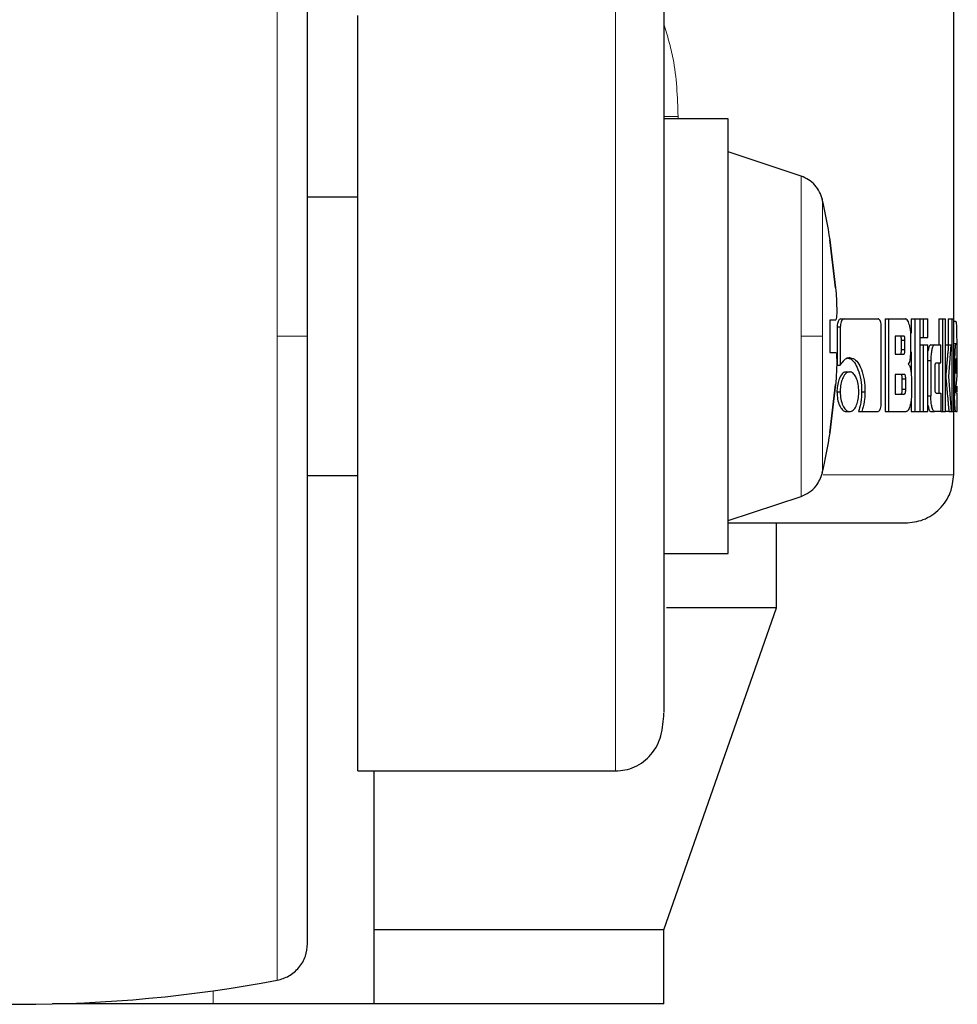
# Model space of a CAD drawing. Header units: millimetres. Extents: x 27 to 261, y 60 to 147.
# Tile 70 of 75: x 259.3 to 260.31, y 60.49 to 61.56. Entities that reach past the tile are written whole.
import ezdxf

# ---------------------------------------------------------------- set-up
doc = ezdxf.new("R2010")
doc.units = ezdxf.units.MM
doc.linetypes.add('PHANTOM', pattern=[12.7, 6.35, -1.27, 1.27, -1.27, 1.27, -1.27])

msp = doc.modelspace()

# ---------------------------------------------------------------- linework, layer by layer
at = {"color": 7, "linetype": 'Continuous', "lineweight": 25}
for p, q in [((260.311, 61.2067), (260.311, 62.4534)), ((259.669, 60.7462), (259.669, 61.5604)), ((260.0681, 61.4489), (259.9987, 61.4489)), ((260.0681, 61.2146), (260.0681, 61.4489)), ((260.1466, 61.3872), (260.0681, 61.4134)), ((259.669, 61.3646), (259.6147, 61.3646)), ((260.1776, 61.3187), (260.1778, 61.3187)), ((260.1776, 61.3187), (260.1838, 61.2667)), ((260.1838, 61.2667), (260.1776, 61.3187)), ((260.1838, 61.232), (260.1776, 61.232)), ((260.1776, 61.232), (260.1776, 61.1973)), ((260.1838, 61.232), (260.1776, 61.232)), ((260.1894, 61.2334), (260.1929, 61.2334)), ((260.1929, 61.2334), (260.2295, 61.2334)), ((260.237, 61.2334), (260.237, 61.1334)), ((260.237, 61.2334), (260.2407, 61.2334)), ((260.2407, 61.2334), (260.2407, 61.1334)), ((260.2407, 61.2334), (260.2589, 61.2334)), ((260.2652, 61.2334), (260.2652, 61.2179)), ((260.2652, 61.2334), (260.269, 61.2334)), ((260.269, 61.2334), (260.269, 61.1334)), ((260.269, 61.2334), (260.2748, 61.2334)), ((260.2748, 61.1334), (260.2748, 61.2334)), ((260.2748, 61.2334), (260.2782, 61.2334)), ((260.2782, 61.2334), (260.2782, 61.2134)), ((260.2782, 61.2334), (260.2833, 61.2334)), ((260.2833, 61.2134), (260.2833, 61.2334)), ((260.2949, 61.2334), (260.2949, 61.2054)), ((260.2949, 61.2334), (260.2989, 61.2334)), ((260.2989, 61.2334), (260.2989, 61.1334)), ((260.2989, 61.2334), (260.3022, 61.2334)), ((260.3022, 61.1334), (260.3022, 61.2334)), ((260.305, 61.2334), (260.305, 61.2053)), ((260.305, 61.2334), (260.309, 61.2334)), ((260.309, 61.2334), (260.309, 61.1334)), ((260.309, 61.2334), (260.311, 61.2334)), ((260.311, 61.1334), (260.311, 61.2334)), ((260.1853, 61.2249), (260.1853, 61.1836)), ((260.1853, 61.2249), (260.1888, 61.2249)), ((260.1888, 61.2249), (260.1888, 61.1836)), ((260.2329, 61.1421), (260.2329, 61.2249)), ((260.311, 61.231), (260.3129, 61.231)), ((260.0681, 60.9804), (260.0681, 61.2146)), ((260.2569, 61.2149), (260.248, 61.2149)), ((260.248, 61.2149), (260.248, 61.1952)), ((260.2649, 61.2029), (260.2649, 61.2149)), ((260.2748, 61.2134), (260.2782, 61.2134)), ((260.2782, 61.2134), (260.2833, 61.2134)), ((260.2548, 61.2002), (260.2548, 61.2099)), ((260.2585, 61.2099), (260.2548, 61.2099)), ((260.2548, 61.2002), (260.2585, 61.2002)), ((260.2585, 61.2002), (260.2585, 61.2099)), ((260.2748, 61.2053), (260.2782, 61.2053)), ((260.2782, 61.2053), (260.2833, 61.2053)), ((260.2782, 61.2053), (260.2782, 61.1334)), ((260.2833, 61.1334), (260.2833, 61.2053)), ((260.2864, 61.2054), (260.2903, 61.2054)), ((260.2903, 61.2054), (260.297, 61.2054)), ((260.297, 61.1859), (260.297, 61.2054)), ((260.3022, 61.2053), (260.3053, 61.2053)), ((260.3053, 61.2053), (260.3081, 61.2053)), ((260.3056, 61.1711), (260.3081, 61.2053)), ((260.311, 61.2067), (260.3132, 61.2067)), ((260.3132, 61.2067), (260.3145, 61.2067)), ((260.3142, 61.2069), (260.3142, 61.2067)), ((260.1776, 61.1973), (260.1838, 61.1973)), ((260.248, 61.1952), (260.2569, 61.1952)), ((260.2652, 61.198), (260.2652, 61.1733)), ((260.311, 61.1893), (260.312, 61.1893)), ((260.312, 61.1893), (260.312, 61.1506)), ((260.3143, 61.1904), (260.3136, 61.1904)), ((260.3149, 61.1719), (260.3149, 61.1893)), ((260.1853, 61.1836), (260.1888, 61.1836)), ((260.2833, 61.1884), (260.2864, 61.1884)), ((260.2864, 61.1884), (260.2864, 61.1504)), ((260.2909, 61.1584), (260.2909, 61.1809)), ((260.292, 61.1859), (260.297, 61.1859)), ((260.2949, 61.1859), (260.2949, 61.1534)), ((260.3133, 61.1854), (260.3133, 61.1746)), ((260.3145, 61.1852), (260.3133, 61.1852)), ((260.3133, 61.1746), (260.3145, 61.1835)), ((260.3145, 61.1835), (260.3133, 61.1835)), ((260.3145, 61.1835), (260.3145, 61.1852)), ((260.1954, 61.1763), (260.1989, 61.1763)), ((260.2577, 61.1735), (260.248, 61.1735)), ((260.248, 61.1735), (260.248, 61.1523)), ((260.2556, 61.1574), (260.2556, 61.1685)), ((260.2594, 61.1685), (260.2556, 61.1685)), ((260.2594, 61.1574), (260.2594, 61.1685)), ((260.3022, 61.1711), (260.3025, 61.1711)), ((260.3086, 61.1334), (260.3056, 61.1711)), ((260.3133, 61.1565), (260.3149, 61.1719)), ((260.1838, 61.1626), (260.1776, 61.1105)), ((260.1776, 61.1105), (260.1838, 61.1626)), ((260.2594, 61.1574), (260.2556, 61.1574)), ((260.2655, 61.166), (260.2655, 61.1518)), ((260.3142, 61.161), (260.3142, 61.1546)), ((260.1852, 61.1548), (260.1887, 61.1548)), ((260.2118, 61.1549), (260.2154, 61.1549)), ((260.248, 61.1523), (260.2577, 61.1523)), ((260.2833, 61.1504), (260.2864, 61.1504)), ((260.292, 61.1534), (260.297, 61.1534)), ((260.297, 61.1534), (260.297, 61.1334)), ((260.311, 61.1506), (260.312, 61.1506)), ((260.3135, 61.1537), (260.3149, 61.1537)), ((260.3149, 61.1334), (260.3149, 61.1537)), ((260.2652, 61.1458), (260.2652, 61.1334)), ((260.1954, 61.1334), (260.1989, 61.1334)), ((260.2084, 61.1336), (260.212, 61.1336)), ((260.212, 61.1336), (260.2295, 61.1336)), ((260.237, 61.1334), (260.2407, 61.1334)), ((260.2407, 61.1334), (260.2596, 61.1334)), ((260.2652, 61.1334), (260.269, 61.1334)), ((260.269, 61.1334), (260.2748, 61.1334)), ((260.2748, 61.1334), (260.2782, 61.1334)), ((260.2782, 61.1334), (260.2833, 61.1334)), ((260.2864, 61.1334), (260.2903, 61.1334)), ((260.297, 61.1334), (260.2903, 61.1334)), ((260.297, 61.1334), (260.2989, 61.1334)), ((260.2989, 61.1334), (260.3022, 61.1334)), ((260.3058, 61.1334), (260.3022, 61.1334)), ((260.3058, 61.1334), (260.3086, 61.1334)), ((260.3086, 61.1334), (260.309, 61.1334)), ((260.309, 61.1334), (260.311, 61.1334)), ((260.311, 61.0654), (260.311, 61.1334)), ((260.3132, 61.1334), (260.311, 61.1334)), ((260.3132, 61.1334), (260.3149, 61.1334)), ((260.1778, 61.1105), (260.1776, 61.1105)), ((259.6147, 61.0646), (259.669, 61.0646)), ((260.0681, 61.0159), (260.1466, 61.0421)), ((260.1201, 60.9221), (260.1201, 61.0134)), ((259.9987, 60.9804), (260.0681, 60.9804)), ((259.9987, 60.575), (260.1201, 60.9221)), ((260.1201, 60.9221), (260.0016, 60.9221)), ((259.669, 60.7462), (259.9466, 60.7462)), ((259.6864, 60.575), (259.6864, 60.7462)), ((259.9987, 60.575), (259.6864, 60.575)), ((259.6864, 60.495), (259.6864, 60.575)), ((259.9987, 60.495), (259.9987, 60.575)), ((259.5129, 60.495), (259.3401, 60.495)), ((259.6864, 60.495), (259.5129, 60.495)), ((259.9987, 60.495), (259.6864, 60.495))]:
    msp.add_line(p, q, dxfattribs=at)
at = {"color": 8, "linetype": 'PHANTOM', "lineweight": 18}
for p, q in [((259.5821, 61.9088), (259.5821, 61.2146)), ((259.9466, 61.6062), (259.9466, 60.7462)), ((260.014, 61.4516), (259.9987, 61.4516)), ((260.014, 61.4489), (260.014, 61.4516)), ((260.1466, 61.3872), (260.1466, 61.2146)), ((259.5821, 61.2146), (259.5821, 60.5205)), ((260.1466, 61.2146), (260.1466, 61.0421)), ((260.3142, 61.2069), (260.311, 61.2069)), ((260.311, 61.0654), (260.1705, 61.0654)), ((259.5129, 60.5091), (259.5129, 60.495))]:
    msp.add_line(p, q, dxfattribs=at)
at = {"color": 8, "linetype": 'PHANTOM', "lineweight": 18, "flags": 128}
for points in [[(260.1695, 61.2146), (260.1695, 61.2434), (260.1695, 61.271), (260.1695, 61.2965), (260.1695, 61.3188), (260.1695, 61.3371), (260.1695, 61.3507), (260.1695, 61.3591), (260.1695, 61.3619)], [(260.1695, 61.0673), (260.1695, 61.0701), (260.1695, 61.0785), (260.1695, 61.0921), (260.1695, 61.1105), (260.1695, 61.1328), (260.1695, 61.1582), (260.1695, 61.1859), (260.1695, 61.2146)]]:
    msp.add_lwpolyline(points, dxfattribs=at)
at = {"color": 7, "linetype": 'Continuous', "lineweight": 25}
for centre, radius, start, end in [((259.5235, 61.2146), 0.6625, 9.0401, 12.8479), ((259.5235, 61.2146), 0.6625, 347.1521, 350.9599), ((259.3047, 61.9946), 1.5, 259.3429, 280.6571)]:
    msp.add_arc(centre, radius, start, end, dxfattribs=at)
for points, knots in [([(259.6147, 61.2146), (259.6147, 61.234), (259.6147, 61.274), (259.6147, 61.3355), (259.6147, 61.4006), (259.6147, 61.4691), (259.6147, 61.5397), (259.6147, 61.6039), (259.6147, 61.6606), (259.6147, 61.7096), (259.6147, 61.7546), (259.6147, 61.7941), (259.6147, 61.8267), (259.6147, 61.8509), (259.6147, 61.8665), (259.6147, 61.8685), (259.6147, 61.8694)], [0, 0, 0, 0, 0.056514, 0.116768, 0.180699, 0.251724, 0.328022, 0.409681, 0.474925, 0.543225, 0.614383, 0.688109, 0.76403, 0.841682, 0.920534, 1, 1, 1, 1]), ([(259.9987, 61.6096), (259.9987, 61.609), (259.9987, 61.6024), (259.9987, 61.5767), (259.9987, 61.5337), (259.9987, 61.4806), (259.9987, 61.4227), (259.9987, 61.3629), (259.9987, 61.304), (259.9987, 61.2479), (259.9987, 61.1945), (259.9987, 61.1414), (259.9987, 61.0865), (259.9987, 61.0295), (259.9987, 60.9727), (259.9987, 60.9189), (259.9987, 60.871), (259.9987, 60.8342), (259.9987, 60.8133), (259.9987, 60.8093), (259.9987, 60.809)], [0, 0, 0, 0, 0.006813, 0.078905, 0.149595, 0.217782, 0.282593, 0.34343, 0.399957, 0.452071, 0.499845, 0.547589, 0.599674, 0.656171, 0.716978, 0.781765, 0.849932, 0.920608, 0.992694, 1, 1, 1, 1]), ([(260.1695, 61.3619), (260.1686, 61.3647), (260.1669, 61.3704), (260.1616, 61.3778), (260.1548, 61.3837), (260.1493, 61.386), (260.1466, 61.3872)], [0, 0, 0, 0, 0.245855, 0.500001, 0.754146, 1, 1, 1, 1]), ([(260.1838, 61.2667), (260.1841, 61.2628), (260.1846, 61.255), (260.185, 61.2446), (260.1849, 61.2368), (260.1845, 61.2326), (260.184, 61.2322), (260.1838, 61.232)], [0, 0, 0, 0, 0.214179, 0.428389, 0.641869, 0.855051, 1, 1, 1, 1]), ([(260.1894, 61.2334), (260.1888, 61.2332), (260.1877, 61.233), (260.1865, 61.2309), (260.1856, 61.2284), (260.1854, 61.2263), (260.1854, 61.2251), (260.1853, 61.2249)], [0, 0, 0, 0, 0.270778, 0.516564, 0.734668, 0.950519, 1, 1, 1, 1]), ([(260.1929, 61.2334), (260.1924, 61.2333), (260.1914, 61.2331), (260.1901, 61.2313), (260.1892, 61.2289), (260.1889, 61.2266), (260.1889, 61.2252), (260.1888, 61.2249)], [0, 0, 0, 0, 0.237797, 0.478378, 0.691198, 0.914875, 1, 1, 1, 1]), ([(260.2329, 61.2249), (260.2328, 61.2259), (260.2328, 61.228), (260.2321, 61.2306), (260.2312, 61.2324), (260.2303, 61.2332), (260.2297, 61.2333), (260.2295, 61.2334)], [0, 0, 0, 0, 0.231947, 0.466692, 0.674293, 0.866919, 1, 1, 1, 1]), ([(260.2649, 61.2149), (260.2648, 61.2169), (260.2647, 61.2209), (260.2635, 61.2266), (260.2619, 61.2311), (260.2602, 61.2332), (260.2593, 61.2333), (260.2589, 61.2334)], [0, 0, 0, 0, 0.211223, 0.417829, 0.697625, 0.899562, 1, 1, 1, 1]), ([(260.3129, 61.231), (260.3131, 61.2309), (260.3134, 61.2308), (260.3138, 61.2289), (260.314, 61.2252), (260.3141, 61.22), (260.3142, 61.2137), (260.3142, 61.2089), (260.3142, 61.2069)], [0, 0, 0, 0, 0.202661, 0.407288, 0.523056, 0.638653, 0.845681, 1, 1, 1, 1]), ([(259.6147, 60.5598), (259.6147, 60.5608), (259.6147, 60.5627), (259.6147, 60.5784), (259.6147, 60.6026), (259.6147, 60.6352), (259.6147, 60.6747), (259.6147, 60.7196), (259.6147, 60.7686), (259.6147, 60.8254), (259.6147, 60.8896), (259.6147, 60.9602), (259.6147, 61.0389), (259.6147, 61.1236), (259.6147, 61.1856), (259.6147, 61.2146)], [0, 0, 0, 0, 0.079473, 0.158331, 0.23599, 0.311917, 0.38565, 0.456814, 0.52512, 0.59037, 0.672045, 0.748348, 0.819371, 0.915252, 1, 1, 1, 1]), ([(260.2548, 61.2099), (260.2547, 61.2108), (260.2547, 61.2121), (260.2544, 61.2136), (260.254, 61.2144), (260.2536, 61.2149), (260.2532, 61.2149), (260.2531, 61.2149)], [0, 0, 0, 0, 0.316315, 0.470154, 0.624936, 0.841345, 1, 1, 1, 1]), ([(260.2585, 61.2099), (260.2585, 61.2108), (260.2585, 61.2121), (260.2582, 61.2136), (260.2578, 61.2144), (260.2573, 61.2149), (260.257, 61.2149), (260.2569, 61.2149)], [0, 0, 0, 0, 0.314526, 0.468288, 0.623044, 0.839764, 1, 1, 1, 1]), ([(260.2531, 61.1952), (260.2534, 61.1952), (260.2538, 61.1953), (260.2543, 61.1961), (260.2546, 61.1973), (260.2547, 61.1987), (260.2548, 61.1997), (260.2548, 61.2002)], [0, 0, 0, 0, 0.305779, 0.463051, 0.62114, 0.820739, 1, 1, 1, 1]), ([(260.2569, 61.1952), (260.2571, 61.1952), (260.2575, 61.1953), (260.258, 61.196), (260.2583, 61.1971), (260.2585, 61.1985), (260.2585, 61.1996), (260.2585, 61.2002)], [0, 0, 0, 0, 0.272576, 0.436191, 0.601195, 0.792501, 1, 1, 1, 1]), ([(260.2621, 61.1846), (260.2625, 61.1851), (260.2632, 61.1861), (260.2641, 61.1891), (260.2647, 61.1948), (260.2648, 61.1996), (260.2649, 61.2029)], [0, 0, 0, 0, 0.186506, 0.3433, 0.548833, 1, 1, 1, 1]), ([(260.2864, 61.2054), (260.2859, 61.2052), (260.2849, 61.2047), (260.2838, 61.2018), (260.2835, 61.1993), (260.2833, 61.1986)], [0, 0, 0, 0, 0.419101, 0.841398, 1, 1, 1, 1]), ([(260.2903, 61.2054), (260.2898, 61.2052), (260.2888, 61.2048), (260.2876, 61.201), (260.2867, 61.1961), (260.2864, 61.1916), (260.2864, 61.189), (260.2864, 61.1884)], [0, 0, 0, 0, 0.246107, 0.494052, 0.706474, 0.932691, 1, 1, 1, 1]), ([(260.3053, 61.2053), (260.3051, 61.203), (260.3049, 61.2005), (260.3047, 61.1978), (260.3046, 61.1972), (260.3045, 61.1965), (260.3045, 61.1959), (260.3044, 61.1953), (260.3044, 61.1949), (260.3044, 61.1943), (260.3043, 61.1937), (260.3043, 61.1931), (260.3042, 61.1927), (260.3042, 61.1922), (260.3042, 61.1918), (260.3041, 61.1914), (260.3041, 61.1908), (260.304, 61.1898), (260.3037, 61.1866), (260.3033, 61.1825), (260.303, 61.1784), (260.3028, 61.1763), (260.3026, 61.1742), (260.3026, 61.1725), (260.3025, 61.1711)], [0, 0, 0, 0, 0.207008, 0.219957, 0.245826, 0.258772, 0.284638, 0.297588, 0.31052, 0.323467, 0.349331, 0.362278, 0.37521, 0.388155, 0.401087, 0.414032, 0.426973, 0.452842, 0.504605, 0.711618, 0.815124, 0.866888, 0.892767, 1, 1, 1, 1]), ([(260.3132, 61.2067), (260.3131, 61.2064), (260.3128, 61.206), (260.3124, 61.2022), (260.3121, 61.1973), (260.312, 61.1928), (260.312, 61.1901), (260.312, 61.1893)], [0, 0, 0, 0, 0.242856, 0.487181, 0.701514, 0.919942, 1, 1, 1, 1]), ([(260.3149, 61.1893), (260.3149, 61.1916), (260.3149, 61.196), (260.3148, 61.2014), (260.3147, 61.2052), (260.3146, 61.2066), (260.3145, 61.2066), (260.3145, 61.2067)], [0, 0, 0, 0, 0.242797, 0.486982, 0.700869, 0.920406, 1, 1, 1, 1]), ([(260.1838, 61.1973), (260.1841, 61.1969), (260.1846, 61.1961), (260.185, 61.1902), (260.1849, 61.1814), (260.1845, 61.1717), (260.184, 61.1652), (260.1838, 61.1626)], [0, 0, 0, 0, 0.21418, 0.428391, 0.641872, 0.855044, 1, 1, 1, 1]), ([(260.199, 61.1913), (260.1977, 61.1912), (260.1949, 61.1908), (260.1913, 61.1877), (260.1895, 61.1846), (260.1888, 61.1836)], [0, 0, 0, 0, 0.350302, 0.792536, 1, 1, 1, 1]), ([(260.1954, 61.1913), (260.1967, 61.1912), (260.1997, 61.1908), (260.2041, 61.1868), (260.2082, 61.1789), (260.2113, 61.1681), (260.2116, 61.1593), (260.2118, 61.1549)], [0, 0, 0, 0, 0.140557, 0.342322, 0.543219, 0.771879, 1, 1, 1, 1]), ([(260.199, 61.1913), (260.2002, 61.1912), (260.2033, 61.1908), (260.2078, 61.1868), (260.2118, 61.1788), (260.2149, 61.168), (260.2153, 61.1593), (260.2154, 61.1549)], [0, 0, 0, 0, 0.1416755, 0.3442244, 0.5459462, 0.7751962, 1, 1, 1, 1]), ([(260.3136, 61.1904), (260.3135, 61.1903), (260.3134, 61.1901), (260.3133, 61.1889), (260.3133, 61.1874), (260.3133, 61.1861), (260.3133, 61.1855), (260.3133, 61.1854)], [0, 0, 0, 0, 0.27205, 0.519381, 0.755461, 0.965061, 1, 1, 1, 1]), ([(260.3145, 61.1852), (260.3145, 61.186), (260.3145, 61.1872), (260.3144, 61.1887), (260.3144, 61.1896), (260.3144, 61.1903), (260.3143, 61.1903), (260.3143, 61.1904)], [0, 0, 0, 0, 0.273275, 0.436196, 0.600544, 0.749613, 1, 1, 1, 1]), ([(260.2621, 61.1846), (260.2625, 61.1841), (260.2634, 61.1833), (260.2645, 61.1798), (260.2653, 61.1739), (260.2654, 61.169), (260.2655, 61.166)], [0, 0, 0, 0, 0.175766, 0.369276, 0.612781, 1, 1, 1, 1]), ([(260.2909, 61.1809), (260.2909, 61.1816), (260.2909, 61.1827), (260.2911, 61.1842), (260.2913, 61.1852), (260.2916, 61.1858), (260.2919, 61.1859), (260.292, 61.1859)], [0, 0, 0, 0, 0.2492669, 0.4120777, 0.5763165, 0.7638984, 1, 1, 1, 1]), ([(260.1954, 61.1763), (260.1941, 61.176), (260.1916, 61.1755), (260.1884, 61.1709), (260.1862, 61.1648), (260.1853, 61.1591), (260.1852, 61.1557), (260.1852, 61.1548)], [0, 0, 0, 0, 0.2410426, 0.4841564, 0.6932735, 0.9174125, 1, 1, 1, 1]), ([(260.1989, 61.1763), (260.1977, 61.176), (260.1951, 61.1755), (260.1919, 61.1708), (260.1896, 61.1647), (260.1888, 61.1591), (260.1887, 61.1557), (260.1887, 61.1548)], [0, 0, 0, 0, 0.243009, 0.488111, 0.698166, 0.921109, 1, 1, 1, 1]), ([(260.2088, 61.1548), (260.2086, 61.1575), (260.2084, 61.1631), (260.2063, 61.1697), (260.2035, 61.1744), (260.2009, 61.1761), (260.1993, 61.1762), (260.1989, 61.1763)], [0, 0, 0, 0, 0.2430374, 0.4880867, 0.7000145, 0.9230851, 1, 1, 1, 1]), ([(260.2556, 61.1685), (260.2556, 61.1694), (260.2555, 61.1707), (260.2552, 61.1722), (260.2548, 61.1731), (260.2544, 61.1735), (260.2541, 61.1735), (260.2539, 61.1735)], [0, 0, 0, 0, 0.322788, 0.475963, 0.630149, 0.845207, 1, 1, 1, 1]), ([(260.2594, 61.1685), (260.2593, 61.1694), (260.2593, 61.1707), (260.259, 61.1722), (260.2586, 61.1731), (260.2582, 61.1735), (260.2578, 61.1735), (260.2577, 61.1735)], [0, 0, 0, 0, 0.3209088, 0.474005, 0.6281523, 0.8437807, 1, 1, 1, 1]), ([(260.3025, 61.1711), (260.3026, 61.1702), (260.3026, 61.1684), (260.3031, 61.1636), (260.3034, 61.1595), (260.3038, 61.1559), (260.3038, 61.1555), (260.3039, 61.155), (260.3039, 61.1543), (260.3041, 61.1521), (260.3044, 61.1498), (260.3046, 61.1474), (260.3047, 61.1459), (260.3049, 61.1443), (260.3051, 61.1416), (260.3054, 61.138), (260.3057, 61.1349), (260.3058, 61.1334)], [0, 0, 0, 0, 0.06175, 0.125049, 0.37786, 0.393636, 0.409437, 0.417321, 0.433104, 0.464685, 0.590986, 0.622561, 0.654123, 0.717281, 0.748849, 0.875151, 1, 1, 1, 1]), ([(260.2539, 61.1523), (260.2542, 61.1524), (260.2546, 61.1525), (260.255, 61.1532), (260.2554, 61.1543), (260.2556, 61.1557), (260.2556, 61.1568), (260.2556, 61.1574)], [0, 0, 0, 0, 0.271623, 0.43203, 0.59394, 0.793196, 1, 1, 1, 1]), ([(260.2577, 61.1523), (260.2579, 61.1524), (260.2583, 61.1525), (260.2588, 61.1532), (260.2591, 61.1542), (260.2593, 61.1557), (260.2593, 61.1568), (260.2594, 61.1574)], [0, 0, 0, 0, 0.266632, 0.428926, 0.593066, 0.790488, 1, 1, 1, 1]), ([(260.292, 61.1534), (260.2918, 61.1535), (260.2915, 61.1536), (260.2912, 61.1545), (260.291, 61.1555), (260.2909, 61.1569), (260.2909, 61.1579), (260.2909, 61.1584)], [0, 0, 0, 0, 0.32424, 0.475628, 0.626705, 0.831188, 1, 1, 1, 1]), ([(260.1852, 61.1548), (260.1854, 61.1521), (260.1856, 61.1466), (260.1878, 61.14), (260.1907, 61.1353), (260.1933, 61.1335), (260.1949, 61.1334), (260.1954, 61.1334)], [0, 0, 0, 0, 0.241036, 0.484231, 0.693455, 0.912988, 1, 1, 1, 1]), ([(260.1887, 61.1548), (260.1889, 61.152), (260.1891, 61.1465), (260.1914, 61.1399), (260.1943, 61.1352), (260.1969, 61.1335), (260.1985, 61.1334), (260.1989, 61.1334)], [0, 0, 0, 0, 0.243071, 0.488342, 0.697747, 0.91662, 1, 1, 1, 1]), ([(260.1989, 61.1334), (260.2002, 61.1336), (260.2028, 61.1342), (260.2058, 61.1388), (260.2079, 61.1449), (260.2087, 61.1505), (260.2088, 61.1539), (260.2088, 61.1548)], [0, 0, 0, 0, 0.242953, 0.488024, 0.701039, 0.919141, 1, 1, 1, 1]), ([(260.2118, 61.1549), (260.2117, 61.1522), (260.2116, 61.1476), (260.2104, 61.1403), (260.2092, 61.1362), (260.2084, 61.1336)], [0, 0, 0, 0, 0.347831, 0.596127, 1, 1, 1, 1]), ([(260.2154, 61.1549), (260.2153, 61.1522), (260.2151, 61.1456), (260.2136, 61.1384), (260.2123, 61.1345), (260.212, 61.1336)], [0, 0, 0, 0, 0.351403, 0.854002, 1, 1, 1, 1]), ([(260.2655, 61.1518), (260.2654, 61.1498), (260.2653, 61.1457), (260.2641, 61.14), (260.2626, 61.1356), (260.2608, 61.1335), (260.2599, 61.1334), (260.2596, 61.1334)], [0, 0, 0, 0, 0.212317, 0.418118, 0.699496, 0.906006, 1, 1, 1, 1]), ([(260.2903, 61.1334), (260.2898, 61.1336), (260.2887, 61.1341), (260.2875, 61.1381), (260.2866, 61.1431), (260.2864, 61.1475), (260.2864, 61.1499), (260.2864, 61.1504)], [0, 0, 0, 0, 0.254567, 0.510656, 0.728408, 0.945242, 1, 1, 1, 1]), ([(260.3132, 61.1334), (260.3131, 61.1336), (260.3128, 61.134), (260.3124, 61.1379), (260.3121, 61.1428), (260.312, 61.1473), (260.312, 61.15), (260.312, 61.1506)], [0, 0, 0, 0, 0.246544, 0.494869, 0.706893, 0.924836, 1, 1, 1, 1]), ([(260.3135, 61.1537), (260.3134, 61.1537), (260.3134, 61.1538), (260.3133, 61.1541), (260.3133, 61.1545), (260.3133, 61.1553), (260.3133, 61.156), (260.3133, 61.1565)], [0, 0, 0, 0, 0.334838, 0.463223, 0.562574, 0.662351, 1, 1, 1, 1]), ([(260.2295, 61.1336), (260.2299, 61.1337), (260.2308, 61.1339), (260.2318, 61.1357), (260.2326, 61.1381), (260.2328, 61.1404), (260.2329, 61.1417), (260.2329, 61.1421)], [0, 0, 0, 0, 0.237291, 0.477397, 0.692861, 0.918192, 1, 1, 1, 1]), ([(260.2833, 61.1403), (260.2835, 61.1395), (260.2838, 61.1371), (260.2848, 61.1345), (260.2857, 61.1334), (260.2863, 61.1334), (260.2864, 61.1334)], [0, 0, 0, 0, 0.1741905, 0.5437412, 0.9116551, 1, 1, 1, 1]), ([(260.1466, 61.0421), (260.1496, 61.0434), (260.1557, 61.046), (260.1646, 61.0543), (260.1677, 61.0624), (260.1695, 61.0673)], [0, 0, 0, 0, 0.276681, 0.562552, 1, 1, 1, 1]), ([(260.2589, 61.0134), (260.2655, 61.0141), (260.2756, 61.0151), (260.2877, 61.0216), (260.296, 61.0284), (260.3027, 61.0367), (260.3092, 61.0488), (260.3103, 61.0589), (260.311, 61.0654)], [0, 0, 0, 0, 0.2398226, 0.3688334, 0.5005102, 0.6321121, 0.7609085, 1, 1, 1, 1]), ([(260.0683, 61.0134), (260.0706, 61.0134), (260.0987, 61.0134), (260.1416, 61.0134), (260.1945, 61.0134), (260.2314, 61.0134), (260.2547, 61.0134), (260.2575, 61.0134), (260.2589, 61.0134)], [0, 0, 0, 0, 0.017448, 0.214359, 0.412629, 0.610642, 0.806838, 1, 1, 1, 1]), ([(259.9466, 60.7462), (259.9501, 60.7464), (259.9575, 60.7468), (259.9717, 60.7517), (259.9871, 60.764), (259.9974, 60.7852), (259.9982, 60.8003), (259.9987, 60.8083)], [0, 0, 0, 0, 0.086449, 0.184457, 0.41434, 0.687432, 1, 1, 1, 1]), ([(259.5821, 60.5205), (259.5864, 60.5218), (259.5953, 60.5244), (259.606, 60.5338), (259.6133, 60.5461), (259.6142, 60.5553), (259.6147, 60.5598)], [0, 0, 0, 0, 0.242357, 0.5, 0.757643, 1, 1, 1, 1])]:
    msp.add_open_spline(points, degree=3, knots=knots, dxfattribs=at)
at = {"color": 8, "linetype": 'PHANTOM', "lineweight": 18}
for points, knots in [([(259.9987, 61.551), (260.0024, 61.5388), (260.012, 61.5071), (260.0133, 61.4727), (260.014, 61.4516)], [0, 0, 0, 0, 0.388062, 1, 1, 1, 1]), ([(259.5821, 61.2146), (259.5869, 61.2146), (259.5969, 61.2146), (259.6075, 61.2146), (259.6136, 61.2146), (259.6143, 61.2146), (259.6147, 61.2146)], [0, 0, 0, 0, 0.272471, 0.561871, 0.787533, 1, 1, 1, 1]), ([(260.1695, 61.2146), (260.1685, 61.2146), (260.1665, 61.2146), (260.1591, 61.2146), (260.1513, 61.2146), (260.1466, 61.2146)], [0, 0, 0, 0, 0.276678, 0.562553, 1, 1, 1, 1])]:
    msp.add_open_spline(points, degree=3, knots=knots, dxfattribs=at)

doc.saveas('drawing.dxf')
